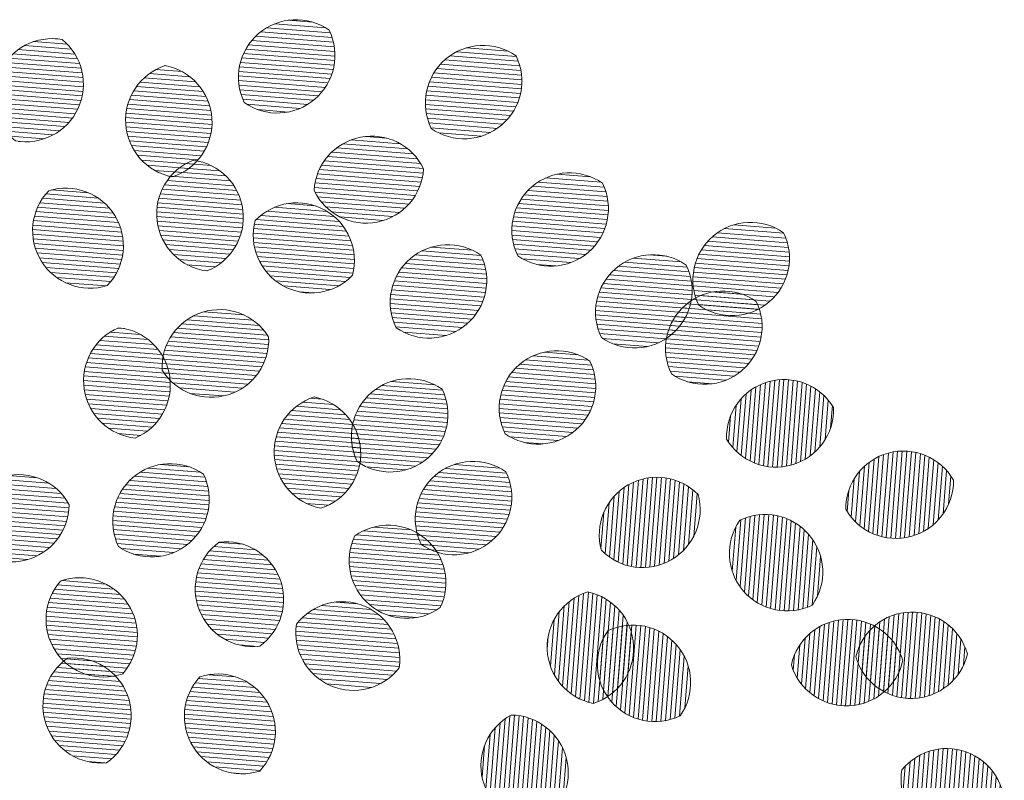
# Model space of a CAD drawing. Header units: metres. Extents: x 196651 to 397723, y 354703 to 710691.
# Tile 3 of 256: x 197863.38 to 197865.52, y 354705.17 to 354706.82. Entities that reach past the tile are written whole.
import ezdxf

# ---------------------------------------------------------------- set-up
doc = ezdxf.new("R2010")
doc.units = ezdxf.units.M
doc.header["$MEASUREMENT"] = 0
doc.layers.add('0_Ontwerplijnen_bomen', color=7, linetype='Continuous', lineweight=40)
doc.layers.add('N-WE-GR-BOOM-PRESENTATIE-S', color=90, linetype='Continuous', lineweight=5)
pattern_1 = [(355.5314259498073, (0, 0), (0.001559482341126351, 0.01995502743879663), [])]
pattern_2 = [(265.5314259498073, (0, 0), (0.01995502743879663, -0.001559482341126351), [])]

# ---------------------------------------------------------------- blocks, each defined once
blk = doc.blocks.new('BOOM_PRESENTATIE')
at = {"layer": 'N-WE-GR-BOOM-PRESENTATIE-S'}
h = blk.add_hatch(dxfattribs=at)
h.set_pattern_fill('ANSI31', color=98, scale=0.006304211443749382, angle=-49.46857405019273, style=0)
h.set_pattern_definition(pattern_1)
edge = h.paths.add_edge_path()
edge.add_arc((0.6642348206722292, 3.593286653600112), 0.2521684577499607, 55.00893813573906, 130.5314259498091)
edge.add_arc((0.6642348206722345, 3.593286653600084), 0.2521684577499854, 130.5314259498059, 206.0539137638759)
edge.add_arc((0.5822970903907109, 3.689116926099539), 0.2521684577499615, 235.0089381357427, 310.5314259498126)
edge.add_arc((0.5822970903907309, 3.689116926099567), 0.2521684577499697, 310.5314259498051, 386.0539137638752)
h = blk.add_hatch(dxfattribs=at)
h.set_pattern_fill('ANSI31', color=98, scale=0.006304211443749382, angle=-49.46857405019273, style=0)
h.set_pattern_definition(pattern_1)
edge = h.paths.add_edge_path()
edge.add_arc((-0.4038431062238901, 3.510398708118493), 0.252168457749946, 79.7771322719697, 155.2996200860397)
edge.add_arc((-0.4038431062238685, 3.510398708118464), 0.2521684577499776, 155.2996200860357, 230.8221079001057)
edge.add_arc((-0.5183913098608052, 3.563085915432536), 0.2521684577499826, 259.7771322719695, 335.2996200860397)
edge.add_arc((-0.5183913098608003, 3.563085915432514), 0.2521684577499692, 335.2996200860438, 410.8221079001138)
h = blk.add_hatch(dxfattribs=at)
h.set_pattern_fill('ANSI31', color=98, scale=0.006304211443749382, angle=-49.46857405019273, style=0)
h.set_pattern_definition(pattern_1)
edge = h.paths.add_edge_path()
edge.add_arc((1.481882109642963, 3.480677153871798), 0.2521684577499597, 55.00893813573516, 130.5314259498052)
edge.add_arc((1.481882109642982, 3.48067715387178), 0.2521684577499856, 130.5314259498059, 206.053913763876)
edge.add_arc((1.399944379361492, 3.57650742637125), 0.2521684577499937, 235.0089381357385, 310.5314259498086)
edge.add_arc((1.399944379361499, 3.576507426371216), 0.2521684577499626, 310.5314259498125, 386.0539137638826)
h = blk.add_hatch(dxfattribs=at)
h.set_pattern_fill('ANSI31', color=98, scale=0.006304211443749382, angle=-49.46857405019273, style=0)
h.set_pattern_definition(pattern_1)
edge = h.paths.add_edge_path()
edge.add_arc((0.04448530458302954, 3.39713196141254), 0.2521684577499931, 288.1303982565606, 363.6528860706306)
edge.add_arc((0.04448530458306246, 3.397131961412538), 0.2521684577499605, 3.652886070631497, 79.17537388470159)
edge.add_arc((0.1703133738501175, 3.405165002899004), 0.2521684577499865, 108.1303982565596, 183.6528860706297)
edge.add_arc((0.1703133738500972, 3.405165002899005), 0.2521684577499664, 183.6528860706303, 259.1753738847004)
h = blk.add_hatch(dxfattribs=at)
h.set_pattern_fill('ANSI31', color=98, scale=0.006304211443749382, angle=-49.46857405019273, style=0)
h.set_pattern_definition(pattern_1)
edge = h.paths.add_edge_path()
edge.add_arc((0.9700873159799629, 3.207477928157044), 0.2521684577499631, 205.6589581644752, 281.1814459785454)
edge.add_arc((0.970087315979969, 3.20747792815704), 0.2521684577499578, 281.1814459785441, 356.7039337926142)
edge.add_arc((0.9945371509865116, 3.08378702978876), 0.2521684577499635, 25.65895816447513, 101.1814459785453)
edge.add_arc((0.9945371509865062, 3.083787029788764), 0.2521684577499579, 101.1814459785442, 176.7039337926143)
h = blk.add_hatch(dxfattribs=at)
h.set_pattern_fill('ANSI31', color=98, scale=0.006304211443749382, angle=-49.46857405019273, style=0)
h.set_pattern_definition(pattern_1)
edge = h.paths.add_edge_path()
edge.add_arc((0.3064601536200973, 2.995809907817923), 0.2521684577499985, 111.3106181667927, 186.8331059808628)
edge.add_arc((0.3064601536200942, 2.995809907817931), 0.2521684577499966, 186.8331059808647, 262.3555937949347)
edge.add_arc((0.1812715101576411, 2.980808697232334), 0.2521684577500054, 291.3106181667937, 366.8331059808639)
edge.add_arc((0.1812715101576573, 2.980808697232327), 0.2521684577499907, 6.833105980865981, 82.35559379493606)
h = blk.add_hatch(dxfattribs=at)
h.set_pattern_fill('ANSI31', color=98, scale=0.006304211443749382, angle=-49.46857405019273, style=0)
h.set_pattern_definition(pattern_1)
edge = h.paths.add_edge_path()
edge.add_arc((1.860276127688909, 2.923213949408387), 0.2521684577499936, 55.00893813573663, 130.5314259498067)
edge.add_arc((1.860276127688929, 2.923213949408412), 0.2521684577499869, 130.5314259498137, 206.0539137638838)
edge.add_arc((1.778338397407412, 3.01904422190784), 0.2521684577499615, 235.0089381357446, 310.5314259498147)
edge.add_arc((1.778338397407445, 3.019044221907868), 0.252168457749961, 310.5314259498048, 386.0539137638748)
h = blk.add_hatch(dxfattribs=at)
h.set_pattern_fill('ANSI31', color=98, scale=0.006304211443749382, angle=-49.46857405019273, style=0)
h.set_pattern_definition(pattern_1)
edge = h.paths.add_edge_path()
edge.add_arc((-0.3435837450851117, 2.856252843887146), 0.25216845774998, 316.1643761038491, 391.6868639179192)
edge.add_arc((-0.3435837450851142, 2.85625284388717), 0.2521684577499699, 31.68686391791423, 107.2093517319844)
edge.add_arc((-0.236294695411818, 2.922481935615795), 0.2521684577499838, 136.1643761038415, 211.6868639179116)
edge.add_arc((-0.2362946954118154, 2.922481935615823), 0.2521684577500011, 211.6868639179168, 287.209351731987)
h = blk.add_hatch(dxfattribs=at)
h.set_pattern_fill('ANSI31', color=98, scale=0.006304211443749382, angle=-49.46857405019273, style=0)
h.set_pattern_definition(pattern_1)
edge = h.paths.add_edge_path()
edge.add_arc((0.6671886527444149, 2.792084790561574), 0.2521684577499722, 344.9981011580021, 420.5205889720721)
edge.add_arc((0.6671886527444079, 2.792084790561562), 0.2521684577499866, 60.52058897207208, 136.0430767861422)
edge.add_arc((0.7292360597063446, 2.901845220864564), 0.2521684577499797, 164.9981011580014, 240.5205889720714)
edge.add_arc((0.7292360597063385, 2.901845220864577), 0.2521684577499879, 240.520588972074, 316.0430767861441)
h = blk.add_hatch(dxfattribs=at)
h.set_pattern_fill('ANSI31', color=98, scale=0.006304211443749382, angle=-49.46857405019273, style=0)
h.set_pattern_definition(pattern_1)
edge = h.paths.add_edge_path()
edge.add_arc((2.652479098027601, 2.706670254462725), 0.2521684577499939, 55.0089381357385, 130.5314259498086)
edge.add_arc((2.652479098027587, 2.706670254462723), 0.2521684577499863, 130.5314259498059, 206.0539137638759)
edge.add_arc((2.570541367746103, 2.802500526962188), 0.252168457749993, 235.0089381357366, 310.5314259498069)
edge.add_arc((2.570541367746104, 2.80250052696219), 0.2521684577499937, 310.5314259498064, 386.0539137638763)
h = blk.add_hatch(dxfattribs=at)
h.set_pattern_fill('ANSI31', color=98, scale=0.006304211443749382, angle=-49.46857405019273, style=0)
h.set_pattern_definition(pattern_1)
edge = h.paths.add_edge_path()
edge.add_arc((1.328129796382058, 2.608476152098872), 0.2521684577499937, 55.00893813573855, 130.5314259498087)
edge.add_arc((1.328129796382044, 2.60847615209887), 0.2521684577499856, 130.5314259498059, 206.053913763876)
edge.add_arc((1.24619206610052, 2.704306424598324), 0.2521684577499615, 235.0089381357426, 310.5314259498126)
edge.add_arc((1.24619206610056, 2.704306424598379), 0.2521684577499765, 310.5314259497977, 386.0539137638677)
h = blk.add_hatch(dxfattribs=at)
h.set_pattern_fill('ANSI31', color=98, scale=0.006304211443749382, angle=-49.46857405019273, style=0)
h.set_pattern_definition(pattern_1)
edge = h.paths.add_edge_path()
edge.add_arc((2.226548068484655, 2.565123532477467), 0.2521684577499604, 55.00893813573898, 130.531425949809)
edge.add_arc((2.226548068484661, 2.565123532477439), 0.2521684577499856, 130.5314259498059, 206.053913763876)
edge.add_arc((2.144610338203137, 2.660953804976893), 0.2521684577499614, 235.0089381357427, 310.5314259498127)
edge.add_arc((2.144610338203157, 2.660953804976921), 0.2521684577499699, 310.5314259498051, 386.0539137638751)
h = blk.add_hatch(dxfattribs=at)
h.set_pattern_fill('ANSI31', color=98, scale=0.006304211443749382, angle=-49.46857405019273, style=0)
h.set_pattern_definition(pattern_1)
edge = h.paths.add_edge_path()
edge.add_arc((2.532748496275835, 2.406142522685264), 0.2521684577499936, 55.00893813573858, 130.5314259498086)
edge.add_arc((2.53274849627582, 2.406142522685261), 0.2521684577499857, 130.5314259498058, 206.0539137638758)
edge.add_arc((2.450810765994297, 2.501972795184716), 0.2521684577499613, 235.0089381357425, 310.5314259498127)
edge.add_arc((2.450810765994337, 2.50197279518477), 0.2521684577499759, 310.5314259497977, 386.0539137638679)
h = blk.add_hatch(dxfattribs=at)
h.set_pattern_fill('ANSI31', color=106, scale=0.006304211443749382, angle=-49.46857405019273, style=0)
h.set_pattern_definition(pattern_1)
edge = h.paths.add_edge_path()
edge.add_arc((0.2923187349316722, 2.444994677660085), 0.2521684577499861, 211.8169815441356, 287.3394693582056)
edge.add_arc((0.2923187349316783, 2.444994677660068), 0.2521684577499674, 287.3394693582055, 362.8619571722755)
edge.add_arc((0.3298959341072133, 2.324640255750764), 0.2521684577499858, 31.8169815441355, 107.3394693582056)
edge.add_arc((0.3298959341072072, 2.324640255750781), 0.2521684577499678, 107.3394693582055, 182.8619571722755)
h = blk.add_hatch(dxfattribs=at)
h.set_pattern_fill('ANSI31', color=106, scale=0.006304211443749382, angle=-49.46857405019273, style=0)
h.set_pattern_definition(pattern_1)
edge = h.paths.add_edge_path()
edge.add_arc((-0.1381030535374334, 2.24684496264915), 0.2521684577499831, 292.9952834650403, 368.5177712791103)
edge.add_arc((-0.1381030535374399, 2.246844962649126), 0.2521684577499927, 8.517771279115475, 84.04025909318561)
edge.add_arc((-0.0134095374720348, 2.265520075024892), 0.2521684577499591, 112.995283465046, 188.5177712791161)
edge.add_arc((-0.01340953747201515, 2.265520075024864), 0.2521684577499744, 188.517771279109, 264.040259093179)
h = blk.add_hatch(dxfattribs=at)
h.set_pattern_fill('ANSI31', color=106, scale=0.006304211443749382, angle=-49.46857405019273, style=0)
h.set_pattern_definition(pattern_1)
edge = h.paths.add_edge_path()
edge.add_arc((1.804945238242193, 2.144527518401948), 0.2521684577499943, 55.00893813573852, 130.5314259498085)
edge.add_arc((1.8049452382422, 2.144527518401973), 0.2521684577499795, 130.5314259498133, 206.0539137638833)
edge.add_arc((1.723007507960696, 2.240357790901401), 0.2521684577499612, 235.0089381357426, 310.5314259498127)
edge.add_arc((1.723007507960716, 2.240357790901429), 0.2521684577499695, 310.5314259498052, 386.0539137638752)
h = blk.add_hatch(dxfattribs=at)
h.set_pattern_fill('ANSI31', color=106, scale=0.006304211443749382, angle=-49.46857405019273, style=0)
h.set_pattern_definition(pattern_1)
edge = h.paths.add_edge_path()
edge.add_arc((1.158217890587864, 2.022366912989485), 0.2521684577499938, 55.00893813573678, 130.5314259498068)
edge.add_arc((1.158217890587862, 2.022366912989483), 0.2521684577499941, 130.5314259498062, 206.0539137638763)
edge.add_arc((1.076280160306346, 2.118197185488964), 0.2521684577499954, 235.0089381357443, 310.5314259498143)
edge.add_arc((1.076280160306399, 2.118197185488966), 0.2521684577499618, 310.5314259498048, 386.0539137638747)
h = blk.add_hatch(dxfattribs=at)
h.set_pattern_fill('ANSI31', color=98, scale=0.006304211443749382, angle=220.5314259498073, style=0)
h.set_pattern_definition(pattern_2)
edge = h.paths.add_edge_path()
edge.add_arc((2.799384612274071, 2.01859907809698), 0.2521684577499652, 30.85668095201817, 106.3791687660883)
edge.add_arc((2.799384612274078, 2.018599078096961), 0.2521684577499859, 106.3791687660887, 181.9016565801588)
edge.add_arc((2.763829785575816, 2.13956637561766), 0.2521684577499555, 210.8566809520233, 286.3791687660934)
edge.add_arc((2.763829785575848, 2.139566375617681), 0.2521684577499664, 286.3791687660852, 361.9016565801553)
h = blk.add_hatch(dxfattribs=at)
h.set_pattern_fill('ANSI31', color=106, scale=0.006304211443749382, angle=-49.46857405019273, style=0)
h.set_pattern_definition(pattern_1)
edge = h.paths.add_edge_path()
edge.add_arc((0.8207541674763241, 1.954656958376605), 0.2521684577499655, 107.853573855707, 183.376061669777)
edge.add_arc((0.8207541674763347, 1.954656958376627), 0.2521684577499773, 183.3760616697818, 258.8985494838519)
edge.add_arc((0.6948887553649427, 1.947231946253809), 0.252168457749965, 287.8535738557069, 363.376061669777)
edge.add_arc((0.6948887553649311, 1.947231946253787), 0.2521684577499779, 3.376061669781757, 78.89854948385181)
h = blk.add_hatch(dxfattribs=at)
h.set_pattern_fill('ANSI31', color=98, scale=0.006304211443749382, angle=220.5314259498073, style=0)
h.set_pattern_definition(pattern_2)
edge = h.paths.add_edge_path()
edge.add_arc((3.321385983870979, 1.705773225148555), 0.2521684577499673, 29.59422146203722, 105.1167092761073)
edge.add_arc((3.321385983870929, 1.705773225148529), 0.2521684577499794, 105.1167092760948, 180.6391970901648)
edge.add_arc((3.288504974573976, 1.827494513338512), 0.2521684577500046, 209.5942214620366, 285.1167092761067)
edge.add_arc((3.288504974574, 1.827494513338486), 0.252168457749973, 285.1167092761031, 360.6391970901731)
h = blk.add_hatch(dxfattribs=at)
h.set_pattern_fill('ANSI31', color=106, scale=0.006304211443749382, angle=-49.46857405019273, style=0)
h.set_pattern_definition(pattern_1)
edge = h.paths.add_edge_path()
edge.add_arc((0.1140178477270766, 1.650525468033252), 0.252168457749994, 55.00893813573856, 130.5314259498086)
edge.add_arc((0.1140178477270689, 1.650525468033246), 0.2521684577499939, 130.5314259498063, 206.0539137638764)
edge.add_arc((0.03208011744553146, 1.7463557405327), 0.2521684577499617, 235.0089381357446, 310.5314259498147)
edge.add_arc((0.03208011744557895, 1.74635574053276), 0.2521684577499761, 310.5314259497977, 386.0539137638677)
h = blk.add_hatch(dxfattribs=at)
h.set_pattern_fill('ANSI31', color=106, scale=0.006304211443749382, angle=-49.46857405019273, style=0)
h.set_pattern_definition(pattern_1)
edge = h.paths.add_edge_path()
edge.add_arc((1.437776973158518, 1.660267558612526), 0.2521684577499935, 55.00893813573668, 130.5314259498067)
edge.add_arc((1.437776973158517, 1.660267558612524), 0.2521684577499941, 130.5314259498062, 206.0539137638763)
edge.add_arc((1.355839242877, 1.756097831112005), 0.2521684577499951, 235.0089381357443, 310.5314259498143)
edge.add_arc((1.355839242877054, 1.756097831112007), 0.2521684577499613, 310.5314259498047, 386.0539137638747)
h = blk.add_hatch(dxfattribs=at)
h.set_pattern_fill('ANSI31', color=106, scale=0.006304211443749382, angle=-49.46857405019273, style=0)
h.set_pattern_definition(pattern_1)
edge = h.paths.add_edge_path()
edge.add_arc((-0.5504164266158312, 1.602727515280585), 0.2521684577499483, 28.45144370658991, 103.97393152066)
edge.add_arc((-0.5504164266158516, 1.602727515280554), 0.2521684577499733, 103.9739315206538, 179.4964193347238)
edge.add_arc((-0.5808632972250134, 1.725080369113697), 0.2521684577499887, 208.4514437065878, 283.9739315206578)
edge.add_arc((-0.5808632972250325, 1.725080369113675), 0.2521684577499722, 283.9739315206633, 359.4964193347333)
h = blk.add_hatch(dxfattribs=at)
h.set_pattern_fill('ANSI31', color=106, scale=0.006304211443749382, angle=220.5314259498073, style=0)
h.set_pattern_definition(pattern_2)
edge = h.paths.add_edge_path()
edge.add_arc((2.242707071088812, 1.590962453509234), 0.2521684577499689, 44.46647829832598, 119.988966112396)
edge.add_arc((2.242707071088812, 1.590962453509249), 0.2521684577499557, 119.9889661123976, 195.5114539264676)
edge.add_arc((2.179685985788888, 1.700166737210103), 0.2521684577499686, 224.466478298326, 299.988966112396)
edge.add_arc((2.179685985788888, 1.700166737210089), 0.2521684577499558, 299.9889661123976, 375.5114539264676)
h = blk.add_hatch(dxfattribs=at)
h.set_pattern_fill('ANSI31', color=106, scale=0.006304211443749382, angle=220.5314259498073, style=0)
h.set_pattern_definition(pattern_2)
edge = h.paths.add_edge_path()
edge.add_arc((2.716321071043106, 1.428258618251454), 0.2521684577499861, 325.0089381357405, 400.5314259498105)
edge.add_arc((2.716321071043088, 1.428258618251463), 0.2521684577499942, 40.5314259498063, 116.0539137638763)
edge.add_arc((2.812151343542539, 1.510196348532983), 0.2521684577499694, 145.0089381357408, 220.5314259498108)
edge.add_arc((2.812151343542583, 1.510196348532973), 0.2521684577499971, 220.5314259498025, 296.0539137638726)
h = blk.add_hatch(dxfattribs=at)
h.set_pattern_fill('ANSI31', color=54, scale=0.006304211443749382, angle=-49.46857405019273, style=0)
h.set_pattern_definition(pattern_1)
edge = h.paths.add_edge_path()
edge.add_arc((1.067565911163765, 1.381245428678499), 0.2521684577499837, 334.4742554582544, 409.9967432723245)
edge.add_arc((1.067565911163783, 1.381245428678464), 0.2521684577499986, 49.99674327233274, 125.5192310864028)
edge.add_arc((1.148616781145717, 1.477826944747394), 0.2521684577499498, 154.4742554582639, 229.996743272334)
edge.add_arc((1.148616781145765, 1.477826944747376), 0.2521684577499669, 229.996743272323, 305.519231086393)
h = blk.add_hatch(dxfattribs=at)
h.set_pattern_fill('ANSI31', color=54, scale=0.006304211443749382, angle=-49.46857405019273, style=0)
h.set_pattern_definition(pattern_1)
edge = h.paths.add_edge_path()
edge.add_arc((0.4752724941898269, 1.354469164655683), 0.2521684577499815, 125.7132664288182, 201.2357542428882)
edge.add_arc((0.4752724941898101, 1.354469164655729), 0.2521684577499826, 201.2357542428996, 276.7582420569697)
edge.add_arc((0.3577496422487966, 1.308800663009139), 0.2521684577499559, 305.7132664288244, 381.2357542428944)
edge.add_arc((0.357749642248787, 1.308800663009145), 0.2521684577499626, 21.23575424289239, 96.75824205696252)
h = blk.add_hatch(dxfattribs=at)
h.set_pattern_fill('ANSI31', color=54, scale=0.006304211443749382, angle=-49.46857405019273, style=0)
h.set_pattern_definition(pattern_1)
edge = h.paths.add_edge_path()
edge.add_arc((-0.1776953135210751, 1.221265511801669), 0.2521684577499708, 138.2969288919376, 213.8194167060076)
edge.add_arc((-0.1776953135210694, 1.221265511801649), 0.2521684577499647, 213.8194167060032, 289.3419045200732)
edge.add_arc((-0.2824455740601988, 1.151089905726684), 0.2521684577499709, 318.2969288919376, 393.8194167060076)
edge.add_arc((-0.2824455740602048, 1.151089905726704), 0.2521684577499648, 33.81941670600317, 109.3419045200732)
h = blk.add_hatch(dxfattribs=at)
h.set_pattern_fill('ANSI31', color=54, scale=0.006304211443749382, angle=220.5314259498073, style=0)
h.set_pattern_definition(pattern_2)
edge = h.paths.add_edge_path()
edge.add_arc((1.888884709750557, 1.09441961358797), 0.2521684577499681, 287.1425814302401, 362.6650692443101)
edge.add_arc((1.888884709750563, 1.094419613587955), 0.2521684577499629, 2.665069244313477, 78.18755705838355)
edge.add_arc((2.014832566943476, 1.100282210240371), 0.252168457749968, 107.1425814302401, 182.6650692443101)
edge.add_arc((2.014832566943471, 1.100282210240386), 0.2521684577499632, 182.6650692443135, 258.1875570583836)
h = blk.add_hatch(dxfattribs=at)
h.set_pattern_fill('ANSI31', color=54, scale=0.006304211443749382, angle=-49.46857405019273, style=0)
h.set_pattern_definition(pattern_1)
edge = h.paths.add_edge_path()
edge.add_arc((0.9148823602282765, 1.162693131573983), 0.252168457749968, 171.5816616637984, 247.1041494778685)
edge.add_arc((0.9148823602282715, 1.162693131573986), 0.2521684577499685, 247.1041494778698, 322.6266372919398)
edge.add_arc((0.8658283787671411, 1.046542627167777), 0.2521684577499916, 351.5816616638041, 427.1041494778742)
edge.add_arc((0.8658283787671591, 1.046542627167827), 0.2521684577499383, 67.10414947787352, 142.6266372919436)
h = blk.add_hatch(dxfattribs=at)
h.set_pattern_fill('ANSI31', color=98, scale=0.006304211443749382, angle=220.5314259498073, style=0)
h.set_pattern_definition(pattern_2)
edge = h.paths.add_edge_path()
edge.add_arc((3.35878692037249, 1.001144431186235), 0.25216845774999, 16.00923003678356, 91.53171785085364)
edge.add_arc((3.3587869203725, 1.001144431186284), 0.252168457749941, 91.53171785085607, 167.0542056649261)
edge.add_arc((3.355416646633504, 1.12718360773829), 0.2521684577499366, 196.0092300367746, 271.5317178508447)
edge.add_arc((3.355416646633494, 1.127183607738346), 0.2521684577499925, 271.5317178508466, 347.0542056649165)
h = blk.add_hatch(dxfattribs=at)
h.set_pattern_fill('ANSI31', color=106, scale=0.006304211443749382, angle=220.5314259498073, style=0)
h.set_pattern_definition(pattern_2)
edge = h.paths.add_edge_path()
edge.add_arc((3.077466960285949, 0.9691685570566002), 0.2521684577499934, 16.84312008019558, 92.36560789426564)
edge.add_arc((3.077466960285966, 0.9691685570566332), 0.2521684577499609, 92.36560789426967, 167.8880957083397)
edge.add_arc((3.07226271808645, 1.095145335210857), 0.2521684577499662, 196.8431200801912, 272.3656078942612)
edge.add_arc((3.072262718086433, 1.095145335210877), 0.2521684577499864, 272.3656078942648, 347.8880957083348)
h = blk.add_hatch(dxfattribs=at)
h.set_pattern_fill('ANSI31', color=54, scale=0.006304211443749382, angle=220.5314259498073, style=0)
h.set_pattern_definition(pattern_2)
edge = h.paths.add_edge_path()
edge.add_arc((2.138396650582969, 0.9441318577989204), 0.2521684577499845, 325.0089381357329, 400.5314259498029)
edge.add_arc((2.138396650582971, 0.9441318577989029), 0.2521684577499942, 40.5314259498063, 116.0539137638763)
edge.add_arc((2.234226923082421, 1.026069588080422), 0.2521684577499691, 145.0089381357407, 220.5314259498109)
edge.add_arc((2.234226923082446, 1.026069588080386), 0.2521684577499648, 220.531425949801, 296.053913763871)
h = blk.add_hatch(dxfattribs=at)
h.set_pattern_fill('ANSI31', color=54, scale=0.006304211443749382, angle=-49.46857405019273, style=0)
h.set_pattern_definition(pattern_1)
edge = h.paths.add_edge_path()
edge.add_arc((-0.19119707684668, 0.8446401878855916), 0.2521684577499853, 125.0201308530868, 200.5426186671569)
edge.add_arc((-0.1911970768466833, 0.8446401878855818), 0.2521684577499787, 200.5426186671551, 276.0651064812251)
edge.add_arc((-0.3092637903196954, 0.8003967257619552), 0.252168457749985, 305.0201308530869, 380.5426186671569)
edge.add_arc((-0.3092637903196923, 0.8003967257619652), 0.2521684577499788, 20.54261866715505, 96.06510648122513)
h = blk.add_hatch(dxfattribs=at)
h.set_pattern_fill('ANSI31', color=54, scale=0.006304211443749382, angle=-49.46857405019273, style=0)
h.set_pattern_definition(pattern_1)
edge = h.paths.add_edge_path()
edge.add_arc((0.4277707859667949, 0.7976534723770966), 0.2521684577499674, 136.8764723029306, 212.3989601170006)
edge.add_arc((0.4277707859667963, 0.7976534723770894), 0.2521684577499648, 212.398960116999, 287.9214479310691)
edge.add_arc((0.3213131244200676, 0.7300960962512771), 0.2521684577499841, 316.8764723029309, 392.398960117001)
edge.add_arc((0.3213131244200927, 0.7300960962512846), 0.2521684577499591, 32.39896011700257, 107.9214479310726)
h = blk.add_hatch(dxfattribs=at)
h.set_pattern_fill('ANSI31', color=60, scale=0.006304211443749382, angle=220.5314259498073, style=0)
h.set_pattern_definition(pattern_2)
edge = h.paths.add_edge_path()
edge.add_arc((1.602727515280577, 0.5504164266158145), 0.2521684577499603, 298.4514437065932, 373.9739315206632)
edge.add_arc((1.602727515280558, 0.55041642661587), 0.2521684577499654, 13.97393152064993, 89.49641933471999)
edge.add_arc((1.725080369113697, 0.5808632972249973), 0.2521684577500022, 118.4514437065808, 193.9739315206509)
edge.add_arc((1.72508036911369, 0.5808632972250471), 0.2521684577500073, 193.9739315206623, 269.4964193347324)
h = blk.add_hatch(dxfattribs=at)
h.set_pattern_fill('ANSI31', color=98, scale=0.006304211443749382, angle=220.5314259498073, style=0)
h.set_pattern_definition(pattern_2)
edge = h.paths.add_edge_path()
edge.add_arc((3.510398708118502, 0.4038431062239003), 0.25216845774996, 349.777132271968, 425.2996200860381)
edge.add_arc((3.510398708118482, 0.4038431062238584), 0.2521684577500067, 65.29962008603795, 140.822107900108)
edge.add_arc((3.563085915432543, 0.5183913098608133), 0.2521684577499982, 169.7771322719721, 245.299620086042)
edge.add_arc((3.563085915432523, 0.5183913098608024), 0.2521684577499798, 245.2996200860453, 320.8221079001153)
at = {"layer": 'N-WE-GR-BOOM-PRESENTATIE-S', "color": 98}
for points in [[(0.8088404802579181, 3.799873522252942, 0.3419987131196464), (0.5003593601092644, 3.784947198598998, 0.3419987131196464), (0.4376914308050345, 3.482530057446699, 0.3419987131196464), (0.7461725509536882, 3.497456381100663, 0.3419987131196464)], [(-0.3590888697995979, 3.758563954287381, 0.3419987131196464), (-0.6329395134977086, 3.615773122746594, 0.3419987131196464), (-0.5631455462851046, 3.314920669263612, 0.3419987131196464), (-0.289294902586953, 3.45771150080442, 0.3419987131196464)], [(1.626487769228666, 3.687264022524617, 0.3419987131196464), (1.318006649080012, 3.672337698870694, 0.3419987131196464), (1.255338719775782, 3.369920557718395, 0.3419987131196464), (1.563819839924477, 3.384846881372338, 0.3419987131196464)], [(0.1229552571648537, 3.157483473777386, 0.3419987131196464), (0.2961414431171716, 3.413198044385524, 0.3419987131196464), (0.09184342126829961, 3.644813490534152, 0.3419987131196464), (-0.08134276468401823, 3.389098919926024, 0.3419987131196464)], [(0.7427858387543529, 3.098285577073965, 0.3419987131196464), (1.01898698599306, 2.960096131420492, 0.3419987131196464), (1.221838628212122, 3.192979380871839, 0.3419987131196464), (0.9456374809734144, 3.331168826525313, 0.3419987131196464)], [(0.2148161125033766, 3.230736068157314, 0.3419987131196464), (0.05608286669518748, 2.965807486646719, 0.3419987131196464), (0.2729155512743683, 2.745882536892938, 0.3419987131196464), (0.4316487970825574, 3.010811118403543, 0.3419987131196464)], [(2.004881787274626, 3.129800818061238, 0.3419987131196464), (1.696400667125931, 3.114874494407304, 0.3419987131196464), (1.633732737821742, 2.812457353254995, 0.3419987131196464), (1.942213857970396, 2.82738367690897, 0.3419987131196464)], [(-0.1616871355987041, 2.681603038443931, 0.3419987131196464), (-0.1290056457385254, 2.988711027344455, 0.3419987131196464), (-0.4181913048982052, 3.097131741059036, 0.3419987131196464), (-0.4508727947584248, 2.790023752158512, 0.3419987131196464)], [(0.9107625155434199, 2.726810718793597, 0.3419987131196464), (0.7912834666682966, 3.011605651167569, 0.3419987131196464), (0.4856621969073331, 2.967119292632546, 0.3419987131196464), (0.6051412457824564, 2.682324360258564, 0.3419987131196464)], [(2.797084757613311, 2.913257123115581, 0.3419987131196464), (2.488603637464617, 2.898330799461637, 0.3419987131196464), (2.425935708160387, 2.595913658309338, 0.3419987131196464), (2.734416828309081, 2.610839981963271, 0.3419987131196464)], [(1.472735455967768, 2.815063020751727, 0.3419987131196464), (1.164254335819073, 2.800136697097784, 0.3419987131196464), (1.101586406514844, 2.497719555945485, 0.3419987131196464), (1.410067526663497, 2.512645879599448, 0.3419987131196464)], [(2.371153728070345, 2.771710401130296, 0.3419987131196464), (2.062672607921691, 2.756784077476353, 0.3419987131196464), (2.000004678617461, 2.454366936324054, 0.3419987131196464), (2.308485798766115, 2.469293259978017, 0.3419987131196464)], [(2.677354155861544, 2.612729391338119, 0.3419987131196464), (2.36887303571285, 2.597803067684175, 0.3419987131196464), (2.30620510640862, 2.295385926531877, 0.3419987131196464), (2.614686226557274, 2.31031225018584, 0.3419987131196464)], [(3.01585936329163, 2.147934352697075, 0.3419987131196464), (2.728274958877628, 2.260533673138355, 0.3419987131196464), (2.547355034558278, 2.01023110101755, 0.3419987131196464), (2.834939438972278, 1.897631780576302, 0.3419987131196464)], [(3.540657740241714, 1.830307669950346, 0.3419987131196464), (3.255623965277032, 1.949215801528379, 0.3419987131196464), (3.069233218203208, 1.702960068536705, 0.3419987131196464), (3.354266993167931, 1.584051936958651, 0.3419987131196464)], [(3.60117559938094, 1.07069052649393, 0.3419987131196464), (3.352046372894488, 1.253222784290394, 0.3419987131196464), (3.113027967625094, 1.057637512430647, 0.3419987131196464), (3.362157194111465, 0.8751052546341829, 0.3419987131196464)], [(3.758563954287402, 0.3590888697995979, 0.3419987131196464), (3.615773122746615, 0.632939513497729, 0.3419987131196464), (3.314920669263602, 0.5631455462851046, 0.3419987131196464), (3.45771150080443, 0.2892949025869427, 0.3419987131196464)]]:
    blk.add_lwpolyline(points, format="xyb", close=True, dxfattribs=at)
at = {"layer": 'N-WE-GR-BOOM-PRESENTATIE-S', "color": 106}
for points in [[(0.07804199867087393, 2.312049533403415, 0.3419987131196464), (0.3674731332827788, 2.20428583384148, 0.3419987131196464), (0.5441726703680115, 2.457585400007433, 0.3419987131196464), (0.2547415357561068, 2.565349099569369, 0.3419987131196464)], [(-0.03959209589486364, 2.014714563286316, 0.3419987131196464), (0.111283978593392, 2.284195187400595, 0.3419987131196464), (-0.1119204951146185, 2.497650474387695, 0.3419987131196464), (-0.2627965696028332, 2.228169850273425, 0.3419987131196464)], [(1.949550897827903, 2.351114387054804, 0.3419987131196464), (1.641069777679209, 2.336188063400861, 0.3419987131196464), (1.57840184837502, 2.033770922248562, 0.3419987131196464), (1.886882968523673, 2.048697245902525, 0.3419987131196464)], [(1.30282355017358, 2.228953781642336, 0.3419987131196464), (0.9943424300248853, 2.214027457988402, 0.3419987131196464), (0.9316745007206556, 1.911610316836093, 0.3419987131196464), (1.24015562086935, 1.926536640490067, 0.3419987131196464)], [(0.7434429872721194, 2.194681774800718, 0.3419987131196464), (0.5690233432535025, 1.939806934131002, 0.3419987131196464), (0.7721999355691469, 1.707207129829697, 0.3419987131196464), (0.9466195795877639, 1.962081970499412, 0.3419987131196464)], [(0.2586235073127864, 1.857112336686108, 0.3419987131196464), (-0.04985761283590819, 1.842186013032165, 0.3419987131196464), (-0.112525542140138, 1.539768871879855, 0.3419987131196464), (0.1959555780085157, 1.55469519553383, 0.3419987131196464)], [(1.582382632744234, 1.866854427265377, 0.3419987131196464), (1.27390151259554, 1.851928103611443, 0.3419987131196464), (1.21123358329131, 1.549510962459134, 0.3419987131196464), (1.519714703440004, 1.564437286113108, 0.3419987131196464)], [(-0.328704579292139, 1.722864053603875, 0.3419987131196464), (-0.6113101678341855, 1.847433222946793, 0.3419987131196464), (-0.8025751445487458, 1.604943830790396, 0.3419987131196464), (-0.5199695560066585, 1.480374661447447, 0.3419987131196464)], [(2.422669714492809, 1.767604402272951, 0.3419987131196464), (2.116664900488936, 1.809371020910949, 0.3419987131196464), (1.999723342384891, 1.523524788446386, 0.3419987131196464), (2.305728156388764, 1.481758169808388, 0.3419987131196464)], [(2.922907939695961, 1.283652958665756, 0.3419987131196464), (2.907981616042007, 1.59213407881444, 0.3419987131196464), (2.605564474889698, 1.65480200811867, 0.3419987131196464), (2.620490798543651, 1.346320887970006, 0.3419987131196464)], [(3.318817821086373, 1.04223491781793, 0.3419987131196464), (3.067058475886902, 1.221122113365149, 0.3419987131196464), (2.830911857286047, 1.022078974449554, 0.3419987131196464), (3.082671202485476, 0.8431917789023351, 0.3419987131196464)]]:
    blk.add_lwpolyline(points, format="xyb", close=True, dxfattribs=at)
at = {"layer": 'N-WE-GR-BOOM-PRESENTATIE-S', "color": 54}
for points in [[(1.29512064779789, 1.272581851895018, 0.3419987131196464), (1.229667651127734, 1.574408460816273, 0.3419987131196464), (0.9210620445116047, 1.586490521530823, 0.3419987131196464), (0.9865150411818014, 1.284663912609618, 0.3419987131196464)], [(0.3280743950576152, 1.559216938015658, 0.3419987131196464), (0.2402267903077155, 1.263132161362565, 0.3419987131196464), (0.5049477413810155, 1.1040528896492, 0.3419987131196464), (0.5927953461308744, 1.400137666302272, 0.3419987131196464)], [(-0.3659649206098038, 1.389025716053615, 0.3419987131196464), (-0.3871958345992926, 1.08091429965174, 0.3419987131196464), (-0.0941759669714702, 0.9833297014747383, 0.3419987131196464), (-0.07294505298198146, 1.291441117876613, 0.3419987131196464)], [(1.963211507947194, 0.853453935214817, 0.3419987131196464), (2.140780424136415, 1.106144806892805, 0.3419987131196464), (1.940505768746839, 1.341247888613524, 0.3419987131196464), (1.762936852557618, 1.088557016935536, 0.3419987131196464)], [(0.6654308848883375, 1.199610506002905, 0.3419987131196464), (0.8167743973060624, 0.9303921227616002, 0.3419987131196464), (1.115279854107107, 1.009625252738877, 0.3419987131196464), (0.9639363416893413, 1.278843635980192, 0.3419987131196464)], [(2.344983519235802, 0.7995261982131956, 0.3419987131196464), (2.33005719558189, 1.10800731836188, 0.3419987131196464), (2.02764005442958, 1.17067524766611, 0.3419987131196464), (2.042566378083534, 0.862194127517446, 0.3419987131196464)], [(-0.3359075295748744, 1.051153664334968, 0.3419987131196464), (-0.4273305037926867, 0.7561532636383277, 0.3419987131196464), (-0.1645533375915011, 0.5938832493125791, 0.3419987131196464), (-0.07313036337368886, 0.8888836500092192, 0.3419987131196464)], [(0.24371765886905, 0.9700291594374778, 0.3419987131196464), (0.2148554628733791, 0.6625387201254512, 0.3419987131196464), (0.5053662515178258, 0.5577204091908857, 0.3419987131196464), (0.5342284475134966, 0.8652108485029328, 0.3419987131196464)]]:
    blk.add_lwpolyline(points, format="xyb", close=True, dxfattribs=at)
at = {"layer": 'N-WE-GR-BOOM-PRESENTATIE-S', "color": 60}
blk.add_lwpolyline([(1.722864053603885, 0.3287045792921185, 0.3419987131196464), (1.847433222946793, 0.6113101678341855, 0.3419987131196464), (1.604943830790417, 0.8025751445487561, 0.3419987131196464), (1.480374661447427, 0.5199695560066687, 0.3419987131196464)], format="xyb", close=True, dxfattribs=at)

msp = doc.modelspace()

# ---------------------------------------------------------------- block references
at = {"layer": '0_Ontwerplijnen_bomen', "xscale": 0.495, "yscale": 0.495, "zscale": 0.495}
msp.add_blockref('BOOM_PRESENTATIE', (197863.6536486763, 354704.9173733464), dxfattribs=at)

doc.saveas('drawing.dxf')
